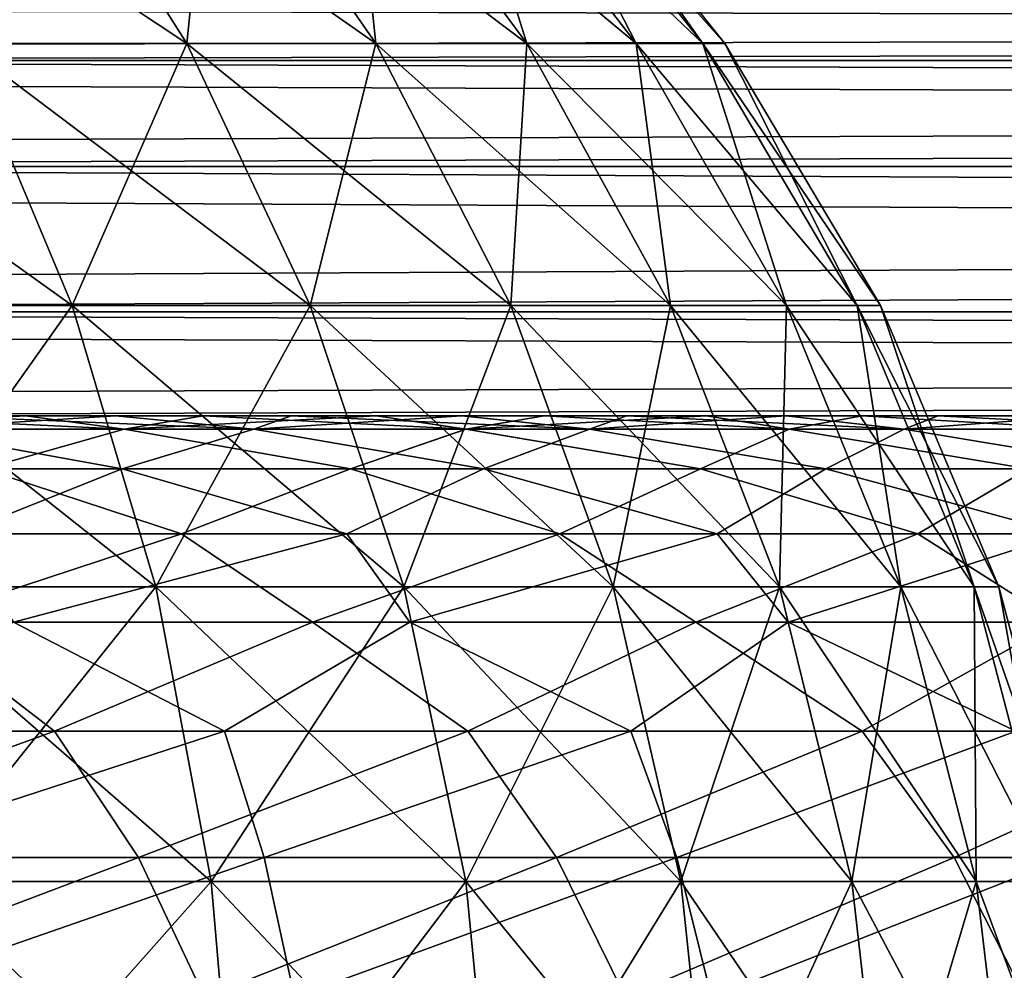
# Model space of a CAD drawing. Header units: millimetres. Extents: x -30 to 30, y -182 to 40.
# Tile 121 of 196: x -11.85 to -10.74, y 36.87 to 37.95. Entities that reach past the tile are written whole.
import ezdxf

# ---------------------------------------------------------------- set-up
doc = ezdxf.new("R2010")
doc.units = ezdxf.units.MM
doc.header["$LTSCALE"] = 65.185185
for name, color, linetype in [('154', 7, 'CONTINUOUS'), ('155', 7, 'CONTINUOUS'), ('175', 7, 'CONTINUOUS'), ('176', 7, 'CONTINUOUS'), ('86', 7, 'CONTINUOUS'), ('93', 7, 'CONTINUOUS'), ('95', 7, 'CONTINUOUS')]:
    doc.layers.add(name, color=color, linetype=linetype)

msp = doc.modelspace()

# ---------------------------------------------------------------- linework, layer by layer
at = {"layer": '154', "linetype": 'Continuous'}
for points in [[(-19.9043, 37.9755, 12.8332), (13.0751, 37.9026, -20.1462), (-20.1462, 37.9026, 13.0751), (-19.9043, 37.9755, 12.8332)], [(12.8332, 37.9755, -19.9043), (13.0751, 37.9026, -20.1462), (-19.9043, 37.9755, 12.8332), (12.8332, 37.9755, -19.9043)], [(-20.1462, 37.9026, 13.0751), (13.3074, 37.7826, -20.3785), (-20.3785, 37.7826, 13.3074), (-20.1462, 37.9026, 13.0751)], [(13.0751, 37.9026, -20.1462), (13.3074, 37.7826, -20.3785), (-20.1462, 37.9026, 13.0751), (13.0751, 37.9026, -20.1462)], [(-20.3785, 37.7826, 13.3074), (13.5257, 37.618, -20.5967), (-20.5967, 37.618, 13.5257), (-20.3785, 37.7826, 13.3074)], [(13.3074, 37.7826, -20.3785), (13.5257, 37.618, -20.5967), (-20.3785, 37.7826, 13.3074), (13.3074, 37.7826, -20.3785)], [(-20.5967, 37.618, 13.5257), (13.5257, 37.618, -20.5967), (12.5865, 37.5, -19.6576), (-20.5967, 37.618, 13.5257)], [(-19.6576, 37.5, 12.5865), (-20.5967, 37.618, 13.5257), (12.5865, 37.5, -19.6576), (-19.6576, 37.5, 12.5865)]]:
    msp.add_3dface(points, dxfattribs=at)
at = {"layer": '155', "linetype": 'Continuous'}
for points in [[(19.9043, 37.9755, -12.8332), (-13.0751, 37.9026, 20.1462), (20.1462, 37.9026, -13.0751), (19.9043, 37.9755, -12.8332)], [(-12.8332, 37.9755, 19.9043), (-13.0751, 37.9026, 20.1462), (19.9043, 37.9755, -12.8332), (-12.8332, 37.9755, 19.9043)], [(20.1462, 37.9026, -13.0751), (-13.3074, 37.7826, 20.3785), (20.3785, 37.7826, -13.3074), (20.1462, 37.9026, -13.0751)], [(-13.0751, 37.9026, 20.1462), (-13.3074, 37.7826, 20.3785), (20.1462, 37.9026, -13.0751), (-13.0751, 37.9026, 20.1462)], [(20.3785, 37.7826, -13.3074), (-13.5257, 37.618, 20.5967), (20.5967, 37.618, -13.5257), (20.3785, 37.7826, -13.3074)], [(-13.3074, 37.7826, 20.3785), (-13.5257, 37.618, 20.5967), (20.3785, 37.7826, -13.3074), (-13.3074, 37.7826, 20.3785)], [(-13.5257, 37.618, 20.5967), (-12.5865, 37.5, 19.6576), (20.5967, 37.618, -13.5257), (-13.5257, 37.618, 20.5967)], [(-12.5865, 37.5, 19.6576), (19.6576, 37.5, -12.5865), (20.5967, 37.618, -13.5257), (-12.5865, 37.5, 19.6576)]]:
    msp.add_3dface(points, dxfattribs=at)
at = {"layer": '175', "linetype": 'Continuous'}
for points in [[(-12.8332, 37.9755, -19.9043), (20.1462, 37.9026, 13.0751), (-13.0751, 37.9026, -20.1462), (-12.8332, 37.9755, -19.9043)], [(19.9043, 37.9755, 12.8332), (20.1462, 37.9026, 13.0751), (-12.8332, 37.9755, -19.9043), (19.9043, 37.9755, 12.8332)], [(-13.0751, 37.9026, -20.1462), (20.3785, 37.7826, 13.3074), (-13.3074, 37.7826, -20.3785), (-13.0751, 37.9026, -20.1462)], [(20.1462, 37.9026, 13.0751), (20.3785, 37.7826, 13.3074), (-13.0751, 37.9026, -20.1462), (20.1462, 37.9026, 13.0751)], [(-13.3074, 37.7826, -20.3785), (20.5967, 37.618, 13.5257), (-13.5257, 37.618, -20.5967), (-13.3074, 37.7826, -20.3785)], [(20.3785, 37.7826, 13.3074), (20.5967, 37.618, 13.5257), (-13.3074, 37.7826, -20.3785), (20.3785, 37.7826, 13.3074)], [(-12.5865, 37.5, -19.6576), (-13.5257, 37.618, -20.5967), (19.6576, 37.5, 12.5865), (-12.5865, 37.5, -19.6576)], [(-13.5257, 37.618, -20.5967), (20.5967, 37.618, 13.5257), (19.6576, 37.5, 12.5865), (-13.5257, 37.618, -20.5967)]]:
    msp.add_3dface(points, dxfattribs=at)
at = {"layer": '176', "linetype": 'Continuous'}
for points in [[(12.8332, 37.9755, 19.9043), (-20.1462, 37.9026, -13.0751), (13.0751, 37.9026, 20.1462), (12.8332, 37.9755, 19.9043)], [(-19.9043, 37.9755, -12.8332), (-20.1462, 37.9026, -13.0751), (12.8332, 37.9755, 19.9043), (-19.9043, 37.9755, -12.8332)], [(-20.1462, 37.9026, -13.0751), (-20.3785, 37.7826, -13.3074), (13.0751, 37.9026, 20.1462), (-20.1462, 37.9026, -13.0751)], [(13.0751, 37.9026, 20.1462), (-20.3785, 37.7826, -13.3074), (13.3074, 37.7826, 20.3785), (13.0751, 37.9026, 20.1462)], [(-20.3785, 37.7826, -13.3074), (-20.5967, 37.618, -13.5257), (13.3074, 37.7826, 20.3785), (-20.3785, 37.7826, -13.3074)], [(13.3074, 37.7826, 20.3785), (-20.5967, 37.618, -13.5257), (13.5257, 37.618, 20.5967), (13.3074, 37.7826, 20.3785)], [(-20.5967, 37.618, -13.5257), (-19.6576, 37.5, -12.5865), (13.5257, 37.618, 20.5967), (-20.5967, 37.618, -13.5257)], [(-19.6576, 37.5, -12.5865), (12.5865, 37.5, 19.6576), (13.5257, 37.618, 20.5967), (-19.6576, 37.5, -12.5865)]]:
    msp.add_3dface(points, dxfattribs=at)
at = {"layer": '86', "linetype": 'Continuous'}
for points in [[(-12.0677, 38.1915, -1.9323), (-11.832, 38.1915, -1.6635), (-11.9154, 37.9218, -2.0846), (-12.0677, 38.1915, -1.9323)], [(-11.6611, 37.9218, 1.7947), (-12.0677, 38.1915, 1.9323), (-11.9154, 37.9218, 2.0846), (-11.6611, 37.9218, 1.7947)], [(-11.832, 38.1915, 1.6635), (-12.0677, 38.1915, 1.9323), (-11.6611, 37.9218, 1.7947), (-11.832, 38.1915, 1.6635)], [(-11.9154, 37.9218, -2.0846), (-11.832, 38.1915, -1.6635), (-11.6611, 37.9218, -1.7947), (-11.9154, 37.9218, -2.0846)], [(-11.832, 38.1915, -1.6635), (-11.6334, 38.1915, -1.3663), (-11.6611, 37.9218, -1.7947), (-11.832, 38.1915, -1.6635)], [(-11.4469, 37.9218, 1.4741), (-11.832, 38.1915, 1.6635), (-11.6611, 37.9218, 1.7947), (-11.4469, 37.9218, 1.4741)], [(-11.6334, 38.1915, 1.3663), (-11.832, 38.1915, 1.6635), (-11.4469, 37.9218, 1.4741), (-11.6334, 38.1915, 1.3663)], [(-11.6611, 37.9218, -1.7947), (-11.6334, 38.1915, -1.3663), (-11.4469, 37.9218, -1.4741), (-11.6611, 37.9218, -1.7947)], [(-11.6334, 38.1915, -1.3663), (-11.4753, 38.1915, -1.0457), (-11.4469, 37.9218, -1.4741), (-11.6334, 38.1915, -1.3663)], [(-11.4753, 38.1915, 1.0457), (-11.6334, 38.1915, 1.3663), (-11.2763, 37.9218, 1.1282), (-11.4753, 38.1915, 1.0457)], [(-11.2763, 37.9218, 1.1282), (-11.6334, 38.1915, 1.3663), (-11.4469, 37.9218, 1.4741), (-11.2763, 37.9218, 1.1282)], [(-11.3604, 38.1915, 0.7073), (-11.4753, 38.1915, 1.0457), (-11.1523, 37.9218, 0.763), (-11.3604, 38.1915, 0.7073)], [(-11.4469, 37.9218, -1.4741), (-11.4753, 38.1915, -1.0457), (-11.2763, 37.9218, -1.1282), (-11.4469, 37.9218, -1.4741)], [(-11.4753, 38.1915, -1.0457), (-11.3604, 38.1915, -0.7073), (-11.2763, 37.9218, -1.1282), (-11.4753, 38.1915, -1.0457)], [(-11.1523, 37.9218, 0.763), (-11.4753, 38.1915, 1.0457), (-11.2763, 37.9218, 1.1282), (-11.1523, 37.9218, 0.763)], [(-11.0771, 37.9218, 0.3848), (-11.3604, 38.1915, 0.7073), (-11.1523, 37.9218, 0.763), (-11.0771, 37.9218, 0.3848)], [(-11.2907, 38.1915, 0.3567), (-11.3604, 38.1915, 0.7073), (-11.0771, 37.9218, 0.3848), (-11.2907, 38.1915, 0.3567)], [(-11.2763, 37.9218, -1.1282), (-11.3604, 38.1915, -0.7073), (-11.1523, 37.9218, -0.763), (-11.2763, 37.9218, -1.1282)], [(-11.3604, 38.1915, -0.7073), (-11.2907, 38.1915, -0.3567), (-11.1523, 37.9218, -0.763), (-11.3604, 38.1915, -0.7073)], [(-11.0519, 37.9218), (-11.2907, 38.1915, 0.3567), (-11.0771, 37.9218, 0.3848), (-11.0519, 37.9218)], [(-11.2673, 38.1915), (-11.2907, 38.1915, 0.3567), (-11.0519, 37.9218), (-11.2673, 38.1915)], [(-11.1523, 37.9218, -0.763), (-11.2907, 38.1915, -0.3567), (-11.0771, 37.9218, -0.3848), (-11.1523, 37.9218, -0.763)], [(-11.2907, 38.1915, -0.3567), (-11.2673, 38.1915), (-11.0771, 37.9218, -0.3848), (-11.2907, 38.1915, -0.3567)], [(-11.0771, 37.9218, -0.3848), (-11.2673, 38.1915), (-11.0519, 37.9218), (-11.0771, 37.9218, -0.3848)], [(-11.7908, 37.625, 2.2092), (-12.2053, 37.9218, 2.3389), (-12.098, 37.625, 2.4787), (-11.7908, 37.625, 2.2092)], [(-11.9154, 37.9218, 2.0846), (-12.2053, 37.9218, 2.3389), (-11.7908, 37.625, 2.2092), (-11.9154, 37.9218, 2.0846)], [(-12.098, 37.625, -2.4787), (-11.9154, 37.9218, -2.0846), (-11.7908, 37.625, -2.2092), (-12.098, 37.625, -2.4787)], [(-11.5213, 37.625, 1.902), (-11.9154, 37.9218, 2.0846), (-11.7908, 37.625, 2.2092), (-11.5213, 37.625, 1.902)], [(-11.9154, 37.9218, -2.0846), (-11.6611, 37.9218, -1.7947), (-11.7908, 37.625, -2.2092), (-11.9154, 37.9218, -2.0846)], [(-11.6611, 37.9218, 1.7947), (-11.9154, 37.9218, 2.0846), (-11.5213, 37.625, 1.902), (-11.6611, 37.9218, 1.7947)], [(-11.7908, 37.625, -2.2092), (-11.6611, 37.9218, -1.7947), (-11.5213, 37.625, -1.902), (-11.7908, 37.625, -2.2092)], [(-11.6611, 37.9218, -1.7947), (-11.4469, 37.9218, -1.4741), (-11.5213, 37.625, -1.902), (-11.6611, 37.9218, -1.7947)], [(-11.2942, 37.625, 1.5622), (-11.6611, 37.9218, 1.7947), (-11.5213, 37.625, 1.902), (-11.2942, 37.625, 1.5622)], [(-11.4469, 37.9218, 1.4741), (-11.6611, 37.9218, 1.7947), (-11.2942, 37.625, 1.5622), (-11.4469, 37.9218, 1.4741)], [(-11.5213, 37.625, -1.902), (-11.4469, 37.9218, -1.4741), (-11.2942, 37.625, -1.5622), (-11.5213, 37.625, -1.902)], [(-11.4469, 37.9218, -1.4741), (-11.2763, 37.9218, -1.1282), (-11.2942, 37.625, -1.5622), (-11.4469, 37.9218, -1.4741)], [(-11.1135, 37.625, 1.1956), (-11.4469, 37.9218, 1.4741), (-11.2942, 37.625, 1.5622), (-11.1135, 37.625, 1.1956)], [(-11.2763, 37.9218, 1.1282), (-11.4469, 37.9218, 1.4741), (-11.1135, 37.625, 1.1956), (-11.2763, 37.9218, 1.1282)], [(-11.2942, 37.625, -1.5622), (-11.2763, 37.9218, -1.1282), (-11.1135, 37.625, -1.1956), (-11.2942, 37.625, -1.5622)], [(-11.2763, 37.9218, -1.1282), (-11.1523, 37.9218, -0.763), (-11.1135, 37.625, -1.1956), (-11.2763, 37.9218, -1.1282)], [(-10.9821, 37.625, 0.8086), (-11.2763, 37.9218, 1.1282), (-11.1135, 37.625, 1.1956), (-10.9821, 37.625, 0.8086)], [(-11.1523, 37.9218, 0.763), (-11.2763, 37.9218, 1.1282), (-10.9821, 37.625, 0.8086), (-11.1523, 37.9218, 0.763)], [(-11.1135, 37.625, -1.1956), (-11.1523, 37.9218, -0.763), (-10.9821, 37.625, -0.8086), (-11.1135, 37.625, -1.1956)], [(-11.1523, 37.9218, -0.763), (-11.0771, 37.9218, -0.3848), (-10.9821, 37.625, -0.8086), (-11.1523, 37.9218, -0.763)], [(-10.9024, 37.625, 0.4078), (-11.1523, 37.9218, 0.763), (-10.9821, 37.625, 0.8086), (-10.9024, 37.625, 0.4078)], [(-11.0771, 37.9218, 0.3848), (-11.1523, 37.9218, 0.763), (-10.9024, 37.625, 0.4078), (-11.0771, 37.9218, 0.3848)], [(-11.0771, 37.9218, -0.3848), (-11.0519, 37.9218), (-10.9024, 37.625, -0.4078), (-11.0771, 37.9218, -0.3848)], [(-10.9821, 37.625, -0.8086), (-11.0771, 37.9218, -0.3848), (-10.9024, 37.625, -0.4078), (-10.9821, 37.625, -0.8086)], [(-10.8757, 37.625), (-11.0771, 37.9218, 0.3848), (-10.9024, 37.625, 0.4078), (-10.8757, 37.625)], [(-11.0519, 37.9218), (-11.0771, 37.9218, 0.3848), (-10.8757, 37.625), (-11.0519, 37.9218)], [(-10.9024, 37.625, -0.4078), (-11.0519, 37.9218), (-10.8757, 37.625), (-10.9024, 37.625, -0.4078)], [(-11.6962, 37.3067, 2.3038), (-12.098, 37.625, 2.4787), (-12.0166, 37.3067, 2.5848), (-11.6962, 37.3067, 2.3038)], [(-11.7908, 37.625, 2.2092), (-12.098, 37.625, 2.4787), (-11.6962, 37.3067, 2.3038), (-11.7908, 37.625, 2.2092)], [(-12.098, 37.625, -2.4787), (-11.7908, 37.625, -2.2092), (-12.0166, 37.3067, -2.5848), (-12.098, 37.625, -2.4787)], [(-12.0166, 37.3067, -2.5848), (-11.7908, 37.625, -2.2092), (-11.6962, 37.3067, -2.3038), (-12.0166, 37.3067, -2.5848)], [(-11.4152, 37.3067, 1.9834), (-11.7908, 37.625, 2.2092), (-11.6962, 37.3067, 2.3038), (-11.4152, 37.3067, 1.9834)], [(-11.5213, 37.625, 1.902), (-11.7908, 37.625, 2.2092), (-11.4152, 37.3067, 1.9834), (-11.5213, 37.625, 1.902)], [(-11.7908, 37.625, -2.2092), (-11.5213, 37.625, -1.902), (-11.6962, 37.3067, -2.3038), (-11.7908, 37.625, -2.2092)], [(-11.6962, 37.3067, -2.3038), (-11.5213, 37.625, -1.902), (-11.4152, 37.3067, -1.9834), (-11.6962, 37.3067, -2.3038)], [(-11.1785, 37.3067, 1.629), (-11.5213, 37.625, 1.902), (-11.4152, 37.3067, 1.9834), (-11.1785, 37.3067, 1.629)], [(-11.2942, 37.625, 1.5622), (-11.5213, 37.625, 1.902), (-11.1785, 37.3067, 1.629), (-11.2942, 37.625, 1.5622)], [(-11.5213, 37.625, -1.902), (-11.2942, 37.625, -1.5622), (-11.4152, 37.3067, -1.9834), (-11.5213, 37.625, -1.902)], [(-11.4152, 37.3067, -1.9834), (-11.2942, 37.625, -1.5622), (-11.1785, 37.3067, -1.629), (-11.4152, 37.3067, -1.9834)], [(-11.2942, 37.625, -1.5622), (-11.1135, 37.625, -1.1956), (-11.1785, 37.3067, -1.629), (-11.2942, 37.625, -1.5622)], [(-10.99, 37.3067, 1.2468), (-11.2942, 37.625, 1.5622), (-11.1785, 37.3067, 1.629), (-10.99, 37.3067, 1.2468)], [(-11.1135, 37.625, 1.1956), (-11.2942, 37.625, 1.5622), (-10.99, 37.3067, 1.2468), (-11.1135, 37.625, 1.1956)], [(-11.1785, 37.3067, -1.629), (-11.1135, 37.625, -1.1956), (-10.99, 37.3067, -1.2468), (-11.1785, 37.3067, -1.629)], [(-10.9821, 37.625, 0.8086), (-11.1135, 37.625, 1.1956), (-10.853, 37.3067, 0.8432), (-10.9821, 37.625, 0.8086)], [(-11.1135, 37.625, -1.1956), (-10.9821, 37.625, -0.8086), (-10.99, 37.3067, -1.2468), (-11.1135, 37.625, -1.1956)], [(-10.853, 37.3067, 0.8432), (-11.1135, 37.625, 1.1956), (-10.99, 37.3067, 1.2468), (-10.853, 37.3067, 0.8432)], [(-10.99, 37.3067, -1.2468), (-10.9821, 37.625, -0.8086), (-10.853, 37.3067, -0.8432), (-10.99, 37.3067, -1.2468)], [(-10.9024, 37.625, 0.4078), (-10.9821, 37.625, 0.8086), (-10.7699, 37.3067, 0.4253), (-10.9024, 37.625, 0.4078)], [(-10.9821, 37.625, -0.8086), (-10.9024, 37.625, -0.4078), (-10.853, 37.3067, -0.8432), (-10.9821, 37.625, -0.8086)], [(-10.7699, 37.3067, 0.4253), (-10.9821, 37.625, 0.8086), (-10.853, 37.3067, 0.8432), (-10.7699, 37.3067, 0.4253)], [(-10.742, 37.3067), (-10.9024, 37.625, 0.4078), (-10.7699, 37.3067, 0.4253), (-10.742, 37.3067)], [(-10.8757, 37.625), (-10.9024, 37.625, 0.4078), (-10.742, 37.3067), (-10.8757, 37.625)], [(-10.853, 37.3067, -0.8432), (-10.9024, 37.625, -0.4078), (-10.7699, 37.3067, -0.4253), (-10.853, 37.3067, -0.8432)], [(-10.9024, 37.625, -0.4078), (-10.8757, 37.625), (-10.7699, 37.3067, -0.4253), (-10.9024, 37.625, -0.4078)], [(-10.7699, 37.3067, -0.4253), (-10.8757, 37.625), (-10.742, 37.3067), (-10.7699, 37.3067, -0.4253)], [(-11.6336, 36.9731, 2.3664), (-12.0166, 37.3067, 2.5848), (-11.9627, 36.9731, 2.655), (-11.6336, 36.9731, 2.3664)], [(-11.6962, 37.3067, 2.3038), (-12.0166, 37.3067, 2.5848), (-11.6336, 36.9731, 2.3664), (-11.6962, 37.3067, 2.3038)], [(-12.0166, 37.3067, -2.5848), (-11.6962, 37.3067, -2.3038), (-11.9627, 36.9731, -2.655), (-12.0166, 37.3067, -2.5848)], [(-11.9627, 36.9731, -2.655), (-11.6962, 37.3067, -2.3038), (-11.6336, 36.9731, -2.3664), (-11.9627, 36.9731, -2.655)], [(-11.4152, 37.3067, 1.9834), (-11.6962, 37.3067, 2.3038), (-11.345, 36.9731, 2.0373), (-11.4152, 37.3067, 1.9834)], [(-11.345, 36.9731, 2.0373), (-11.6962, 37.3067, 2.3038), (-11.6336, 36.9731, 2.3664), (-11.345, 36.9731, 2.0373)], [(-11.6962, 37.3067, -2.3038), (-11.4152, 37.3067, -1.9834), (-11.6336, 36.9731, -2.3664), (-11.6962, 37.3067, -2.3038)], [(-11.6336, 36.9731, -2.3664), (-11.4152, 37.3067, -1.9834), (-11.345, 36.9731, -2.0373), (-11.6336, 36.9731, -2.3664)], [(-11.1785, 37.3067, 1.629), (-11.4152, 37.3067, 1.9834), (-11.1018, 36.9731, 1.6733), (-11.1785, 37.3067, 1.629)], [(-11.1018, 36.9731, 1.6733), (-11.4152, 37.3067, 1.9834), (-11.345, 36.9731, 2.0373), (-11.1018, 36.9731, 1.6733)], [(-11.4152, 37.3067, -1.9834), (-11.1785, 37.3067, -1.629), (-11.345, 36.9731, -2.0373), (-11.4152, 37.3067, -1.9834)], [(-11.345, 36.9731, -2.0373), (-11.1785, 37.3067, -1.629), (-11.1018, 36.9731, -1.6733), (-11.345, 36.9731, -2.0373)], [(-10.9082, 36.9731, 1.2807), (-11.1785, 37.3067, 1.629), (-11.1018, 36.9731, 1.6733), (-10.9082, 36.9731, 1.2807)], [(-10.99, 37.3067, 1.2468), (-11.1785, 37.3067, 1.629), (-10.9082, 36.9731, 1.2807), (-10.99, 37.3067, 1.2468)], [(-11.1785, 37.3067, -1.629), (-10.99, 37.3067, -1.2468), (-11.1018, 36.9731, -1.6733), (-11.1785, 37.3067, -1.629)], [(-11.1018, 36.9731, -1.6733), (-10.99, 37.3067, -1.2468), (-10.9082, 36.9731, -1.2807), (-11.1018, 36.9731, -1.6733)], [(-10.7675, 36.9731, 0.8662), (-10.99, 37.3067, 1.2468), (-10.9082, 36.9731, 1.2807), (-10.7675, 36.9731, 0.8662)], [(-10.853, 37.3067, 0.8432), (-10.99, 37.3067, 1.2468), (-10.7675, 36.9731, 0.8662), (-10.853, 37.3067, 0.8432)], [(-10.99, 37.3067, -1.2468), (-10.853, 37.3067, -0.8432), (-10.9082, 36.9731, -1.2807), (-10.99, 37.3067, -1.2468)], [(-10.9082, 36.9731, -1.2807), (-10.853, 37.3067, -0.8432), (-10.7675, 36.9731, -0.8662), (-10.9082, 36.9731, -1.2807)], [(-10.6821, 36.9731, 0.4368), (-10.853, 37.3067, 0.8432), (-10.7675, 36.9731, 0.8662), (-10.6821, 36.9731, 0.4368)], [(-10.7699, 37.3067, 0.4253), (-10.853, 37.3067, 0.8432), (-10.6821, 36.9731, 0.4368), (-10.7699, 37.3067, 0.4253)], [(-10.853, 37.3067, -0.8432), (-10.7699, 37.3067, -0.4253), (-10.7675, 36.9731, -0.8662), (-10.853, 37.3067, -0.8432)], [(-10.6534, 36.9731), (-10.7699, 37.3067, 0.4253), (-10.6821, 36.9731, 0.4368), (-10.6534, 36.9731)], [(-10.742, 37.3067), (-10.7699, 37.3067, 0.4253), (-10.6534, 36.9731), (-10.742, 37.3067)], [(-10.7675, 36.9731, -0.8662), (-10.7699, 37.3067, -0.4253), (-10.6821, 36.9731, -0.4368), (-10.7675, 36.9731, -0.8662)], [(-10.7699, 37.3067, -0.4253), (-10.742, 37.3067), (-10.6821, 36.9731, -0.4368), (-10.7699, 37.3067, -0.4253)], [(-10.6821, 36.9731, -0.4368), (-10.742, 37.3067), (-10.6534, 36.9731), (-10.6821, 36.9731, -0.4368)], [(-11.9373, 36.6308, -2.6881), (-11.9627, 36.9731, -2.655), (-11.6336, 36.9731, -2.3664), (-11.9373, 36.6308, -2.6881)], [(-11.6041, 36.6308, 2.3959), (-11.6336, 36.9731, 2.3664), (-11.9627, 36.9731, 2.655), (-11.6041, 36.6308, 2.3959)], [(-11.9373, 36.6308, 2.6881), (-11.6041, 36.6308, 2.3959), (-11.9627, 36.9731, 2.655), (-11.9373, 36.6308, 2.6881)], [(-11.6041, 36.6308, -2.3959), (-11.9373, 36.6308, -2.6881), (-11.6336, 36.9731, -2.3664), (-11.6041, 36.6308, -2.3959)], [(-11.6041, 36.6308, -2.3959), (-11.6336, 36.9731, -2.3664), (-11.345, 36.9731, -2.0373), (-11.6041, 36.6308, -2.3959)], [(-11.3119, 36.6308, 2.0627), (-11.345, 36.9731, 2.0373), (-11.6336, 36.9731, 2.3664), (-11.3119, 36.6308, 2.0627)], [(-11.6041, 36.6308, 2.3959), (-11.3119, 36.6308, 2.0627), (-11.6336, 36.9731, 2.3664), (-11.6041, 36.6308, 2.3959)], [(-11.3119, 36.6308, -2.0627), (-11.6041, 36.6308, -2.3959), (-11.345, 36.9731, -2.0373), (-11.3119, 36.6308, -2.0627)], [(-11.3119, 36.6308, -2.0627), (-11.345, 36.9731, -2.0373), (-11.1018, 36.9731, -1.6733), (-11.3119, 36.6308, -2.0627)], [(-11.3119, 36.6308, 2.0627), (-11.0656, 36.6308, 1.6942), (-11.345, 36.9731, 2.0373), (-11.3119, 36.6308, 2.0627)], [(-11.0656, 36.6308, 1.6942), (-11.1018, 36.9731, 1.6733), (-11.345, 36.9731, 2.0373), (-11.0656, 36.6308, 1.6942)], [(-11.0656, 36.6308, -1.6942), (-11.3119, 36.6308, -2.0627), (-11.1018, 36.9731, -1.6733), (-11.0656, 36.6308, -1.6942)], [(-11.0656, 36.6308, -1.6942), (-11.1018, 36.9731, -1.6733), (-10.9082, 36.9731, -1.2807), (-11.0656, 36.6308, -1.6942)], [(-11.0656, 36.6308, 1.6942), (-10.8696, 36.6308, 1.2967), (-11.1018, 36.9731, 1.6733), (-11.0656, 36.6308, 1.6942)], [(-10.8696, 36.6308, 1.2967), (-10.9082, 36.9731, 1.2807), (-11.1018, 36.9731, 1.6733), (-10.8696, 36.6308, 1.2967)], [(-10.8696, 36.6308, -1.2967), (-11.0656, 36.6308, -1.6942), (-10.9082, 36.9731, -1.2807), (-10.8696, 36.6308, -1.2967)], [(-10.8696, 36.6308, 1.2967), (-10.7271, 36.6308, 0.877), (-10.9082, 36.9731, 1.2807), (-10.8696, 36.6308, 1.2967)], [(-10.7271, 36.6308, 0.877), (-10.7675, 36.9731, 0.8662), (-10.9082, 36.9731, 1.2807), (-10.7271, 36.6308, 0.877)], [(-10.8696, 36.6308, -1.2967), (-10.9082, 36.9731, -1.2807), (-10.7675, 36.9731, -0.8662), (-10.8696, 36.6308, -1.2967)], [(-10.7271, 36.6308, -0.877), (-10.8696, 36.6308, -1.2967), (-10.7675, 36.9731, -0.8662), (-10.7271, 36.6308, -0.877)], [(-10.7271, 36.6308, 0.877), (-10.6407, 36.6308, 0.4423), (-10.7675, 36.9731, 0.8662), (-10.7271, 36.6308, 0.877)], [(-10.6407, 36.6308, 0.4423), (-10.6821, 36.9731, 0.4368), (-10.7675, 36.9731, 0.8662), (-10.6407, 36.6308, 0.4423)], [(-10.7271, 36.6308, -0.877), (-10.7675, 36.9731, -0.8662), (-10.6821, 36.9731, -0.4368), (-10.7271, 36.6308, -0.877)]]:
    msp.add_3dface(points, dxfattribs=at)
at = {"layer": '93', "linetype": 'Continuous'}
for points in [[(-12.1345, 37.485, 16.0082), (-11.732, 37.485, 15.9092), (-12.048, 37.5, 15.8148), (-12.1345, 37.485, 16.0082)], [(-12.048, 37.5, 15.8148), (-11.732, 37.485, 15.9092), (-11.8433, 37.5, 15.7625), (-12.048, 37.5, 15.8148)], [(-11.585, 37.485, 9.5965), (-11.9824, 37.485, 9.4788), (-11.7414, 37.5, 9.7249), (-11.585, 37.485, 9.5965)], [(-11.7414, 37.5, 9.7249), (-11.9824, 37.485, 9.4788), (-11.9442, 37.5, 9.6657), (-11.7414, 37.5, 9.7249)], [(-11.8433, 37.5, 15.7625), (-11.732, 37.485, 15.9092), (-11.6425, 37.5, 15.6966), (-11.8433, 37.5, 15.7625)], [(-11.5429, 37.5, 9.7975), (-11.585, 37.485, 9.5965), (-11.7414, 37.5, 9.7249), (-11.5429, 37.5, 9.7975)], [(-11.732, 37.485, 15.9092), (-11.3449, 37.485, 15.761), (-11.6425, 37.5, 15.6966), (-11.732, 37.485, 15.9092)], [(-11.6425, 37.5, 15.6966), (-11.3449, 37.485, 15.761), (-11.4466, 37.5, 15.6175), (-11.6425, 37.5, 15.6966)], [(-11.3498, 37.5, 9.8833), (-11.585, 37.485, 9.5965), (-11.5429, 37.5, 9.7975), (-11.3498, 37.5, 9.8833)], [(-11.2053, 37.485, 9.7625), (-11.585, 37.485, 9.5965), (-11.3498, 37.5, 9.8833), (-11.2053, 37.485, 9.7625)], [(-11.4466, 37.5, 15.6175), (-11.3449, 37.485, 15.761), (-11.2564, 37.5, 15.5254), (-11.4466, 37.5, 15.6175)], [(-11.1629, 37.5, 9.9817), (-11.2053, 37.485, 9.7625), (-11.3498, 37.5, 9.8833), (-11.1629, 37.5, 9.9817)], [(-11.3449, 37.485, 15.761), (-10.9793, 37.485, 15.566), (-11.2564, 37.5, 15.5254), (-11.3449, 37.485, 15.761)], [(-11.2564, 37.5, 15.5254), (-10.9793, 37.485, 15.566), (-11.0728, 37.5, 15.4209), (-11.2564, 37.5, 15.5254)], [(-10.849, 37.485, 9.9744), (-11.2053, 37.485, 9.7625), (-10.9829, 37.5, 10.0924), (-10.849, 37.485, 9.9744)], [(-10.9829, 37.5, 10.0924), (-11.2053, 37.485, 9.7625), (-11.1629, 37.5, 9.9817), (-10.9829, 37.5, 10.0924)], [(-11.0728, 37.5, 15.4209), (-10.9793, 37.485, 15.566), (-10.8966, 37.5, 15.3043), (-11.0728, 37.5, 15.4209)], [(-10.8107, 37.5, 10.2148), (-10.849, 37.485, 9.9744), (-10.9829, 37.5, 10.0924), (-10.8107, 37.5, 10.2148)], [(-10.9793, 37.485, 15.566), (-10.6406, 37.485, 15.327), (-10.8966, 37.5, 15.3043), (-10.9793, 37.485, 15.566)], [(-10.8966, 37.5, 15.3043), (-10.6406, 37.485, 15.327), (-10.7286, 37.5, 15.1762), (-10.8966, 37.5, 15.3043)], [(-10.5219, 37.485, 10.2288), (-10.849, 37.485, 9.9744), (-10.6471, 37.5, 10.3485), (-10.5219, 37.485, 10.2288)], [(-10.6471, 37.5, 10.3485), (-10.849, 37.485, 9.9744), (-10.8107, 37.5, 10.2148), (-10.6471, 37.5, 10.3485)], [(-11.734, 37.44, 9.3698), (-12.1583, 37.44, 9.2725), (-11.9824, 37.485, 9.4788), (-11.734, 37.44, 9.3698)], [(-12.1345, 37.485, 16.0082), (-11.8911, 37.44, 16.1286), (-11.732, 37.485, 15.9092), (-12.1345, 37.485, 16.0082)], [(-11.585, 37.485, 9.5965), (-11.734, 37.44, 9.3698), (-11.9824, 37.485, 9.4788), (-11.585, 37.485, 9.5965)], [(-11.8911, 37.44, 16.1286), (-11.4756, 37.44, 15.9985), (-11.732, 37.485, 15.9092), (-11.8911, 37.44, 16.1286)], [(-11.325, 37.44, 9.5191), (-11.734, 37.44, 9.3698), (-11.585, 37.485, 9.5965), (-11.325, 37.44, 9.5191)], [(-11.732, 37.485, 15.9092), (-11.4756, 37.44, 15.9985), (-11.3449, 37.485, 15.761), (-11.732, 37.485, 15.9092)], [(-11.2053, 37.485, 9.7625), (-11.325, 37.44, 9.5191), (-11.585, 37.485, 9.5965), (-11.2053, 37.485, 9.7625)], [(-11.4756, 37.44, 15.9985), (-11.0794, 37.44, 15.8178), (-11.3449, 37.485, 15.761), (-11.4756, 37.44, 15.9985)], [(-11.3449, 37.485, 15.761), (-11.0794, 37.44, 15.8178), (-10.9793, 37.485, 15.566), (-11.3449, 37.485, 15.761)], [(-10.9376, 37.44, 9.718), (-11.325, 37.44, 9.5191), (-11.2053, 37.485, 9.7625), (-10.9376, 37.44, 9.718)], [(-10.849, 37.485, 9.9744), (-10.9376, 37.44, 9.718), (-11.2053, 37.485, 9.7625), (-10.849, 37.485, 9.9744)], [(-11.0794, 37.44, 15.8178), (-10.7088, 37.44, 15.5893), (-10.9793, 37.485, 15.566), (-11.0794, 37.44, 15.8178)], [(-10.9793, 37.485, 15.566), (-10.7088, 37.44, 15.5893), (-10.6406, 37.485, 15.327), (-10.9793, 37.485, 15.566)], [(-10.578, 37.44, 9.9634), (-10.9376, 37.44, 9.718), (-10.849, 37.485, 9.9744), (-10.578, 37.44, 9.9634)], [(-10.5219, 37.485, 10.2288), (-10.578, 37.44, 9.9634), (-10.849, 37.485, 9.9744), (-10.5219, 37.485, 10.2288)], [(-12.1583, 37.44, 9.2725), (-11.734, 37.44, 9.3698), (-11.9185, 37.3664, 9.1582), (-12.1583, 37.44, 9.2725)], [(-11.6672, 37.3664, 16.2311), (-11.8911, 37.44, 16.1286), (-12.1122, 37.3664, 16.3361), (-11.6672, 37.3664, 16.2311)], [(-11.9185, 37.3664, 9.1582), (-11.734, 37.44, 9.3698), (-11.4798, 37.3664, 9.287), (-11.9185, 37.3664, 9.1582)], [(-11.4756, 37.44, 15.9985), (-11.8911, 37.44, 16.1286), (-11.6672, 37.3664, 16.2311), (-11.4756, 37.44, 15.9985)], [(-11.734, 37.44, 9.3698), (-11.325, 37.44, 9.5191), (-11.4798, 37.3664, 9.287), (-11.734, 37.44, 9.3698)], [(-11.2388, 37.3664, 16.0716), (-11.4756, 37.44, 15.9985), (-11.6672, 37.3664, 16.2311), (-11.2388, 37.3664, 16.0716)], [(-11.4798, 37.3664, 9.287), (-11.325, 37.44, 9.5191), (-11.0606, 37.3664, 9.4694), (-11.4798, 37.3664, 9.287)], [(-11.0794, 37.44, 15.8178), (-11.4756, 37.44, 15.9985), (-11.2388, 37.3664, 16.0716), (-11.0794, 37.44, 15.8178)], [(-11.325, 37.44, 9.5191), (-10.9376, 37.44, 9.718), (-11.0606, 37.3664, 9.4694), (-11.325, 37.44, 9.5191)], [(-10.8336, 37.3664, 15.8599), (-11.0794, 37.44, 15.8178), (-11.2388, 37.3664, 16.0716), (-10.8336, 37.3664, 15.8599)], [(-10.7088, 37.44, 15.5893), (-11.0794, 37.44, 15.8178), (-10.8336, 37.3664, 15.8599), (-10.7088, 37.44, 15.5893)], [(-11.0606, 37.3664, 9.4694), (-10.9376, 37.44, 9.718), (-10.6674, 37.3664, 9.7027), (-11.0606, 37.3664, 9.4694)], [(-10.9376, 37.44, 9.718), (-10.578, 37.44, 9.9634), (-10.6674, 37.3664, 9.7027), (-10.9376, 37.44, 9.718)], [(-10.4579, 37.3664, 15.5993), (-10.7088, 37.44, 15.5893), (-10.8336, 37.3664, 15.8599), (-10.4579, 37.3664, 15.5993)], [(-11.6672, 37.3664, 16.2311), (-12.1122, 37.3664, 16.3361), (-11.9712, 37.2664, 16.4552), (-11.6672, 37.3664, 16.2311)], [(-11.6672, 37.3664, 16.2311), (-11.9712, 37.2664, 16.4552), (-11.5189, 37.2664, 16.3339), (-11.6672, 37.3664, 16.2311)], [(-11.9185, 37.3664, 9.1582), (-11.4798, 37.3664, 9.287), (-11.8571, 37.2664, 9.0257), (-11.9185, 37.3664, 9.1582)], [(-11.4798, 37.3664, 9.287), (-11.4087, 37.2664, 9.1608), (-11.8571, 37.2664, 9.0257), (-11.4798, 37.3664, 9.287)], [(-11.2388, 37.3664, 16.0716), (-11.6672, 37.3664, 16.2311), (-11.5189, 37.2664, 16.3339), (-11.2388, 37.3664, 16.0716)], [(-11.2388, 37.3664, 16.0716), (-11.5189, 37.2664, 16.3339), (-11.085, 37.2664, 16.158), (-11.2388, 37.3664, 16.0716)], [(-11.4798, 37.3664, 9.287), (-11.0606, 37.3664, 9.4694), (-11.4087, 37.2664, 9.1608), (-11.4798, 37.3664, 9.287)], [(-11.0606, 37.3664, 9.4694), (-10.9804, 37.2664, 9.3499), (-11.4087, 37.2664, 9.1608), (-11.0606, 37.3664, 9.4694)], [(-10.8336, 37.3664, 15.8599), (-11.2388, 37.3664, 16.0716), (-11.085, 37.2664, 16.158), (-10.8336, 37.3664, 15.8599)], [(-10.8336, 37.3664, 15.8599), (-11.085, 37.2664, 16.158), (-10.6759, 37.2664, 15.9302), (-10.8336, 37.3664, 15.8599)], [(-11.0606, 37.3664, 9.4694), (-10.6674, 37.3664, 9.7027), (-10.9804, 37.2664, 9.3499), (-11.0606, 37.3664, 9.4694)], [(-10.6674, 37.3664, 9.7027), (-10.5785, 37.2664, 9.5902), (-10.9804, 37.2664, 9.3499), (-10.6674, 37.3664, 9.7027)], [(-10.4579, 37.3664, 15.5993), (-10.8336, 37.3664, 15.8599), (-10.6759, 37.2664, 15.9302), (-10.4579, 37.3664, 15.5993)], [(-12.2929, 37.1431, 16.6305), (-11.8107, 37.1431, 16.546), (-11.9712, 37.2664, 16.4552), (-12.2929, 37.1431, 16.6305)], [(-11.6184, 37.1431, 8.9612), (-12.0956, 37.1431, 8.8524), (-11.8571, 37.2664, 9.0257), (-11.6184, 37.1431, 8.9612)], [(-11.9712, 37.2664, 16.4552), (-11.8107, 37.1431, 16.546), (-11.5189, 37.2664, 16.3339), (-11.9712, 37.2664, 16.4552)], [(-11.4087, 37.2664, 9.1608), (-11.6184, 37.1431, 8.9612), (-11.8571, 37.2664, 9.0257), (-11.4087, 37.2664, 9.1608)], [(-11.8107, 37.1431, 16.546), (-11.3429, 37.1431, 16.4023), (-11.5189, 37.2664, 16.3339), (-11.8107, 37.1431, 16.546)], [(-11.1584, 37.1431, 9.1285), (-11.6184, 37.1431, 8.9612), (-11.4087, 37.2664, 9.1608), (-11.1584, 37.1431, 9.1285)], [(-11.5189, 37.2664, 16.3339), (-11.3429, 37.1431, 16.4023), (-11.085, 37.2664, 16.158), (-11.5189, 37.2664, 16.3339)], [(-10.9804, 37.2664, 9.3499), (-11.1584, 37.1431, 9.1285), (-11.4087, 37.2664, 9.1608), (-10.9804, 37.2664, 9.3499)], [(-11.3429, 37.1431, 16.4023), (-10.8965, 37.1431, 16.2014), (-11.085, 37.2664, 16.158), (-11.3429, 37.1431, 16.4023)], [(-10.7228, 37.1431, 9.3518), (-11.1584, 37.1431, 9.1285), (-10.9804, 37.2664, 9.3499), (-10.7228, 37.1431, 9.3518)], [(-11.085, 37.2664, 16.158), (-10.8965, 37.1431, 16.2014), (-10.6759, 37.2664, 15.9302), (-11.085, 37.2664, 16.158)], [(-10.5785, 37.2664, 9.5902), (-10.7228, 37.1431, 9.3518), (-10.9804, 37.2664, 9.3499), (-10.5785, 37.2664, 9.5902)], [(-10.8965, 37.1431, 16.2014), (-10.4786, 37.1431, 15.9466), (-10.6759, 37.2664, 15.9302), (-10.8965, 37.1431, 16.2014)], [(-12.2929, 37.1431, 16.6305), (-12.204, 37.0002, 16.7205), (-11.8107, 37.1431, 16.546), (-12.2929, 37.1431, 16.6305)], [(-12.204, 37.0002, 16.7205), (-11.7155, 37.0002, 16.6254), (-11.8107, 37.1431, 16.546), (-12.204, 37.0002, 16.7205)], [(-11.6184, 37.1431, 8.9612), (-12.058, 37.0002, 8.7572), (-12.0956, 37.1431, 8.8524), (-11.6184, 37.1431, 8.9612)], [(-11.5734, 37.0002, 8.8701), (-12.058, 37.0002, 8.7572), (-11.6184, 37.1431, 8.9612), (-11.5734, 37.0002, 8.8701)], [(-11.8107, 37.1431, 16.546), (-11.7155, 37.0002, 16.6254), (-11.3429, 37.1431, 16.4023), (-11.8107, 37.1431, 16.546)], [(-11.7155, 37.0002, 16.6254), (-11.2426, 37.0002, 16.4708), (-11.3429, 37.1431, 16.4023), (-11.7155, 37.0002, 16.6254)], [(-11.1584, 37.1431, 9.1285), (-11.5734, 37.0002, 8.8701), (-11.6184, 37.1431, 8.9612), (-11.1584, 37.1431, 9.1285)], [(-11.1064, 37.0002, 9.042), (-11.5734, 37.0002, 8.8701), (-11.1584, 37.1431, 9.1285), (-11.1064, 37.0002, 9.042)], [(-11.3429, 37.1431, 16.4023), (-11.2426, 37.0002, 16.4708), (-10.8965, 37.1431, 16.2014), (-11.3429, 37.1431, 16.4023)], [(-11.2426, 37.0002, 16.4708), (-10.7923, 37.0002, 16.259), (-10.8965, 37.1431, 16.2014), (-11.2426, 37.0002, 16.4708)], [(-10.7228, 37.1431, 9.3518), (-11.1064, 37.0002, 9.042), (-11.1584, 37.1431, 9.1285), (-10.7228, 37.1431, 9.3518)], [(-10.6642, 37.0002, 9.2701), (-11.1064, 37.0002, 9.042), (-10.7228, 37.1431, 9.3518), (-10.6642, 37.0002, 9.2701)], [(-10.8965, 37.1431, 16.2014), (-10.7923, 37.0002, 16.259), (-10.4786, 37.1431, 15.9466), (-10.8965, 37.1431, 16.2014)], [(-10.7923, 37.0002, 16.259), (-10.3715, 37.0002, 15.9933), (-10.4786, 37.1431, 15.9466), (-10.7923, 37.0002, 16.259)], [(-12.204, 37.0002, 16.7205), (-12.1333, 36.842, 16.7852), (-11.7155, 37.0002, 16.6254), (-12.204, 37.0002, 16.7205)], [(-12.1333, 36.842, 16.7852), (-11.6408, 36.842, 16.6818), (-11.7155, 37.0002, 16.6254), (-12.1333, 36.842, 16.7852)], [(-11.5734, 37.0002, 8.8701), (-12.0288, 36.842, 8.6874), (-12.058, 37.0002, 8.7572), (-11.5734, 37.0002, 8.8701)], [(-11.5391, 36.842, 8.8034), (-12.0288, 36.842, 8.6874), (-11.5734, 37.0002, 8.8701), (-11.5391, 36.842, 8.8034)], [(-11.7155, 37.0002, 16.6254), (-11.6408, 36.842, 16.6818), (-11.2426, 37.0002, 16.4708), (-11.7155, 37.0002, 16.6254)], [(-11.6408, 36.842, 16.6818), (-11.1646, 36.842, 16.5188), (-11.2426, 37.0002, 16.4708), (-11.6408, 36.842, 16.6818)], [(-11.1064, 37.0002, 9.042), (-11.5391, 36.842, 8.8034), (-11.5734, 37.0002, 8.8701), (-11.1064, 37.0002, 9.042)], [(-11.0673, 36.842, 8.9786), (-11.5391, 36.842, 8.8034), (-11.1064, 37.0002, 9.042), (-11.0673, 36.842, 8.9786)], [(-11.2426, 37.0002, 16.4708), (-11.1646, 36.842, 16.5188), (-10.7923, 37.0002, 16.259), (-11.2426, 37.0002, 16.4708)], [(-11.1646, 36.842, 16.5188), (-10.712, 36.842, 16.2987), (-10.7923, 37.0002, 16.259), (-11.1646, 36.842, 16.5188)], [(-10.6642, 37.0002, 9.2701), (-11.0673, 36.842, 8.9786), (-11.1064, 37.0002, 9.042), (-10.6642, 37.0002, 9.2701)], [(-10.6205, 36.842, 9.2103), (-11.0673, 36.842, 8.9786), (-10.6642, 37.0002, 9.2701), (-10.6205, 36.842, 9.2103)], [(-10.7923, 37.0002, 16.259), (-10.712, 36.842, 16.2987), (-10.3715, 37.0002, 15.9933), (-10.7923, 37.0002, 16.259)]]:
    msp.add_3dface(points, dxfattribs=at)
at = {"layer": '95', "linetype": 'Continuous'}
for points in [[(-11.8432, 37.5, -15.7625), (-12.1345, 37.485, -16.0082), (-12.0479, 37.5, -15.8148), (-11.8432, 37.5, -15.7625)], [(-11.732, 37.485, -15.9092), (-12.1345, 37.485, -16.0082), (-11.8432, 37.5, -15.7625), (-11.732, 37.485, -15.9092)], [(-11.9824, 37.485, -9.4788), (-11.585, 37.485, -9.5965), (-11.9442, 37.5, -9.6657), (-11.9824, 37.485, -9.4788)], [(-11.9442, 37.5, -9.6657), (-11.585, 37.485, -9.5965), (-11.7414, 37.5, -9.7249), (-11.9442, 37.5, -9.6657)], [(-11.6425, 37.5, -15.6966), (-11.732, 37.485, -15.9092), (-11.8432, 37.5, -15.7625), (-11.6425, 37.5, -15.6966)], [(-11.7414, 37.5, -9.7249), (-11.585, 37.485, -9.5965), (-11.543, 37.5, -9.7975), (-11.7414, 37.5, -9.7249)], [(-11.4466, 37.5, -15.6175), (-11.732, 37.485, -15.9092), (-11.6425, 37.5, -15.6966), (-11.4466, 37.5, -15.6175)], [(-11.345, 37.485, -15.761), (-11.732, 37.485, -15.9092), (-11.4466, 37.5, -15.6175), (-11.345, 37.485, -15.761)], [(-11.585, 37.485, -9.5965), (-11.2053, 37.485, -9.7625), (-11.543, 37.5, -9.7975), (-11.585, 37.485, -9.5965)], [(-11.543, 37.5, -9.7975), (-11.2053, 37.485, -9.7625), (-11.3499, 37.5, -9.8832), (-11.543, 37.5, -9.7975)], [(-11.2564, 37.5, -15.5254), (-11.345, 37.485, -15.761), (-11.4466, 37.5, -15.6175), (-11.2564, 37.5, -15.5254)], [(-11.3499, 37.5, -9.8832), (-11.2053, 37.485, -9.7625), (-11.1629, 37.5, -9.9816), (-11.3499, 37.5, -9.8832)], [(-11.0728, 37.5, -15.4208), (-11.345, 37.485, -15.761), (-11.2564, 37.5, -15.5254), (-11.0728, 37.5, -15.4208)], [(-10.9793, 37.485, -15.566), (-11.345, 37.485, -15.761), (-11.0728, 37.5, -15.4208), (-10.9793, 37.485, -15.566)], [(-11.2053, 37.485, -9.7625), (-10.849, 37.485, -9.9744), (-11.1629, 37.5, -9.9816), (-11.2053, 37.485, -9.7625)], [(-11.1629, 37.5, -9.9816), (-10.849, 37.485, -9.9744), (-10.9829, 37.5, -10.0923), (-11.1629, 37.5, -9.9816)], [(-10.8966, 37.5, -15.3043), (-10.9793, 37.485, -15.566), (-11.0728, 37.5, -15.4208), (-10.8966, 37.5, -15.3043)], [(-10.9829, 37.5, -10.0923), (-10.849, 37.485, -9.9744), (-10.8108, 37.5, -10.2148), (-10.9829, 37.5, -10.0923)], [(-10.6406, 37.485, -15.327), (-10.9793, 37.485, -15.566), (-10.8966, 37.5, -15.3043), (-10.6406, 37.485, -15.327)], [(-10.7286, 37.5, -15.1762), (-10.6406, 37.485, -15.327), (-10.8966, 37.5, -15.3043), (-10.7286, 37.5, -15.1762)], [(-10.849, 37.485, -9.9744), (-10.5219, 37.485, -10.2288), (-10.8108, 37.5, -10.2148), (-10.849, 37.485, -9.9744)], [(-10.8108, 37.5, -10.2148), (-10.5219, 37.485, -10.2288), (-10.6472, 37.5, -10.3485), (-10.8108, 37.5, -10.2148)], [(-12.1583, 37.44, -9.2725), (-11.734, 37.44, -9.3698), (-11.9824, 37.485, -9.4788), (-12.1583, 37.44, -9.2725)], [(-11.732, 37.485, -15.9092), (-11.8911, 37.44, -16.1286), (-12.1345, 37.485, -16.0082), (-11.732, 37.485, -15.9092)], [(-11.9824, 37.485, -9.4788), (-11.734, 37.44, -9.3698), (-11.585, 37.485, -9.5965), (-11.9824, 37.485, -9.4788)], [(-11.4756, 37.44, -15.9984), (-11.8911, 37.44, -16.1286), (-11.732, 37.485, -15.9092), (-11.4756, 37.44, -15.9984)], [(-11.734, 37.44, -9.3698), (-11.325, 37.44, -9.5191), (-11.585, 37.485, -9.5965), (-11.734, 37.44, -9.3698)], [(-11.345, 37.485, -15.761), (-11.4756, 37.44, -15.9984), (-11.732, 37.485, -15.9092), (-11.345, 37.485, -15.761)], [(-11.585, 37.485, -9.5965), (-11.325, 37.44, -9.5191), (-11.2053, 37.485, -9.7625), (-11.585, 37.485, -9.5965)], [(-11.0794, 37.44, -15.8178), (-11.4756, 37.44, -15.9984), (-11.345, 37.485, -15.761), (-11.0794, 37.44, -15.8178)], [(-10.9793, 37.485, -15.566), (-11.0794, 37.44, -15.8178), (-11.345, 37.485, -15.761), (-10.9793, 37.485, -15.566)], [(-11.325, 37.44, -9.5191), (-10.9376, 37.44, -9.718), (-11.2053, 37.485, -9.7625), (-11.325, 37.44, -9.5191)], [(-11.2053, 37.485, -9.7625), (-10.9376, 37.44, -9.718), (-10.849, 37.485, -9.9744), (-11.2053, 37.485, -9.7625)], [(-10.7088, 37.44, -15.5893), (-11.0794, 37.44, -15.8178), (-10.9793, 37.485, -15.566), (-10.7088, 37.44, -15.5893)], [(-10.6406, 37.485, -15.327), (-10.7088, 37.44, -15.5893), (-10.9793, 37.485, -15.566), (-10.6406, 37.485, -15.327)], [(-10.9376, 37.44, -9.718), (-10.578, 37.44, -9.9634), (-10.849, 37.485, -9.9744), (-10.9376, 37.44, -9.718)], [(-10.849, 37.485, -9.9744), (-10.578, 37.44, -9.9634), (-10.5219, 37.485, -10.2288), (-10.849, 37.485, -9.9744)], [(-11.734, 37.44, -9.3698), (-12.1583, 37.44, -9.2725), (-11.9185, 37.3664, -9.1582), (-11.734, 37.44, -9.3698)], [(-12.1122, 37.3664, -16.3361), (-11.8911, 37.44, -16.1286), (-11.6672, 37.3664, -16.2311), (-12.1122, 37.3664, -16.3361)], [(-11.4798, 37.3664, -9.287), (-11.734, 37.44, -9.3698), (-11.9185, 37.3664, -9.1582), (-11.4798, 37.3664, -9.287)], [(-11.8911, 37.44, -16.1286), (-11.4756, 37.44, -15.9984), (-11.6672, 37.3664, -16.2311), (-11.8911, 37.44, -16.1286)], [(-11.325, 37.44, -9.5191), (-11.734, 37.44, -9.3698), (-11.4798, 37.3664, -9.287), (-11.325, 37.44, -9.5191)], [(-11.6672, 37.3664, -16.2311), (-11.4756, 37.44, -15.9984), (-11.2388, 37.3664, -16.0716), (-11.6672, 37.3664, -16.2311)], [(-11.0606, 37.3664, -9.4694), (-11.325, 37.44, -9.5191), (-11.4798, 37.3664, -9.287), (-11.0606, 37.3664, -9.4694)], [(-11.4756, 37.44, -15.9984), (-11.0794, 37.44, -15.8178), (-11.2388, 37.3664, -16.0716), (-11.4756, 37.44, -15.9984)], [(-10.9376, 37.44, -9.718), (-11.325, 37.44, -9.5191), (-11.0606, 37.3664, -9.4694), (-10.9376, 37.44, -9.718)], [(-11.2388, 37.3664, -16.0716), (-11.0794, 37.44, -15.8178), (-10.8336, 37.3664, -15.8599), (-11.2388, 37.3664, -16.0716)], [(-11.0794, 37.44, -15.8178), (-10.7088, 37.44, -15.5893), (-10.8336, 37.3664, -15.8599), (-11.0794, 37.44, -15.8178)], [(-10.6674, 37.3664, -9.7027), (-10.9376, 37.44, -9.718), (-11.0606, 37.3664, -9.4694), (-10.6674, 37.3664, -9.7027)], [(-10.578, 37.44, -9.9634), (-10.9376, 37.44, -9.718), (-10.6674, 37.3664, -9.7027), (-10.578, 37.44, -9.9634)], [(-10.8336, 37.3664, -15.8599), (-10.7088, 37.44, -15.5893), (-10.4579, 37.3664, -15.5993), (-10.8336, 37.3664, -15.8599)], [(-12.1122, 37.3664, -16.3361), (-11.6672, 37.3664, -16.2311), (-11.9712, 37.2664, -16.4552), (-12.1122, 37.3664, -16.3361)], [(-11.6672, 37.3664, -16.2311), (-11.5189, 37.2664, -16.3339), (-11.9712, 37.2664, -16.4552), (-11.6672, 37.3664, -16.2311)], [(-11.4798, 37.3664, -9.287), (-11.9185, 37.3664, -9.1582), (-11.8571, 37.2664, -9.0257), (-11.4798, 37.3664, -9.287)], [(-11.4798, 37.3664, -9.287), (-11.8571, 37.2664, -9.0257), (-11.4087, 37.2664, -9.1608), (-11.4798, 37.3664, -9.287)], [(-11.6672, 37.3664, -16.2311), (-11.2388, 37.3664, -16.0716), (-11.5189, 37.2664, -16.3339), (-11.6672, 37.3664, -16.2311)], [(-11.2388, 37.3664, -16.0716), (-11.085, 37.2664, -16.158), (-11.5189, 37.2664, -16.3339), (-11.2388, 37.3664, -16.0716)], [(-11.0606, 37.3664, -9.4694), (-11.4798, 37.3664, -9.287), (-11.4087, 37.2664, -9.1608), (-11.0606, 37.3664, -9.4694)], [(-11.0606, 37.3664, -9.4694), (-11.4087, 37.2664, -9.1608), (-10.9804, 37.2664, -9.3499), (-11.0606, 37.3664, -9.4694)], [(-11.2388, 37.3664, -16.0716), (-10.8336, 37.3664, -15.8599), (-11.085, 37.2664, -16.158), (-11.2388, 37.3664, -16.0716)], [(-10.8336, 37.3664, -15.8599), (-10.6759, 37.2664, -15.9302), (-11.085, 37.2664, -16.158), (-10.8336, 37.3664, -15.8599)], [(-10.6674, 37.3664, -9.7027), (-11.0606, 37.3664, -9.4694), (-10.9804, 37.2664, -9.3499), (-10.6674, 37.3664, -9.7027)], [(-10.6674, 37.3664, -9.7027), (-10.9804, 37.2664, -9.3499), (-10.5785, 37.2664, -9.5902), (-10.6674, 37.3664, -9.7027)], [(-10.8336, 37.3664, -15.8599), (-10.4579, 37.3664, -15.5993), (-10.6759, 37.2664, -15.9302), (-10.8336, 37.3664, -15.8599)], [(-11.8107, 37.1431, -16.546), (-12.2929, 37.1431, -16.6305), (-11.9712, 37.2664, -16.4552), (-11.8107, 37.1431, -16.546)], [(-12.0956, 37.1431, -8.8525), (-11.6184, 37.1431, -8.9612), (-11.8571, 37.2664, -9.0257), (-12.0956, 37.1431, -8.8525)], [(-11.5189, 37.2664, -16.3339), (-11.8107, 37.1431, -16.546), (-11.9712, 37.2664, -16.4552), (-11.5189, 37.2664, -16.3339)], [(-11.8571, 37.2664, -9.0257), (-11.6184, 37.1431, -8.9612), (-11.4087, 37.2664, -9.1608), (-11.8571, 37.2664, -9.0257)], [(-11.3429, 37.1431, -16.4023), (-11.8107, 37.1431, -16.546), (-11.5189, 37.2664, -16.3339), (-11.3429, 37.1431, -16.4023)], [(-11.6184, 37.1431, -8.9612), (-11.1584, 37.1431, -9.1285), (-11.4087, 37.2664, -9.1608), (-11.6184, 37.1431, -8.9612)], [(-11.085, 37.2664, -16.158), (-11.3429, 37.1431, -16.4023), (-11.5189, 37.2664, -16.3339), (-11.085, 37.2664, -16.158)], [(-11.4087, 37.2664, -9.1608), (-11.1584, 37.1431, -9.1285), (-10.9804, 37.2664, -9.3499), (-11.4087, 37.2664, -9.1608)], [(-10.8965, 37.1431, -16.2014), (-11.3429, 37.1431, -16.4023), (-11.085, 37.2664, -16.158), (-10.8965, 37.1431, -16.2014)], [(-11.1584, 37.1431, -9.1285), (-10.7228, 37.1431, -9.3518), (-10.9804, 37.2664, -9.3499), (-11.1584, 37.1431, -9.1285)], [(-10.6759, 37.2664, -15.9302), (-10.8965, 37.1431, -16.2014), (-11.085, 37.2664, -16.158), (-10.6759, 37.2664, -15.9302)], [(-10.9804, 37.2664, -9.3499), (-10.7228, 37.1431, -9.3518), (-10.5785, 37.2664, -9.5902), (-10.9804, 37.2664, -9.3499)], [(-10.4786, 37.1431, -15.9466), (-10.8965, 37.1431, -16.2014), (-10.6759, 37.2664, -15.9302), (-10.4786, 37.1431, -15.9466)], [(-11.8107, 37.1431, -16.546), (-12.204, 37.0002, -16.7205), (-12.2929, 37.1431, -16.6305), (-11.8107, 37.1431, -16.546)], [(-11.7155, 37.0002, -16.6254), (-12.204, 37.0002, -16.7205), (-11.8107, 37.1431, -16.546), (-11.7155, 37.0002, -16.6254)], [(-12.0956, 37.1431, -8.8525), (-12.058, 37.0002, -8.7572), (-11.6184, 37.1431, -8.9612), (-12.0956, 37.1431, -8.8525)], [(-12.058, 37.0002, -8.7572), (-11.5734, 37.0002, -8.8701), (-11.6184, 37.1431, -8.9612), (-12.058, 37.0002, -8.7572)], [(-11.3429, 37.1431, -16.4023), (-11.7155, 37.0002, -16.6254), (-11.8107, 37.1431, -16.546), (-11.3429, 37.1431, -16.4023)], [(-11.2426, 37.0002, -16.4708), (-11.7155, 37.0002, -16.6254), (-11.3429, 37.1431, -16.4023), (-11.2426, 37.0002, -16.4708)], [(-11.6184, 37.1431, -8.9612), (-11.5734, 37.0002, -8.8701), (-11.1584, 37.1431, -9.1285), (-11.6184, 37.1431, -8.9612)], [(-11.5734, 37.0002, -8.8701), (-11.1064, 37.0002, -9.042), (-11.1584, 37.1431, -9.1285), (-11.5734, 37.0002, -8.8701)], [(-10.8965, 37.1431, -16.2014), (-11.2426, 37.0002, -16.4708), (-11.3429, 37.1431, -16.4023), (-10.8965, 37.1431, -16.2014)], [(-10.7923, 37.0002, -16.259), (-11.2426, 37.0002, -16.4708), (-10.8965, 37.1431, -16.2014), (-10.7923, 37.0002, -16.259)], [(-11.1584, 37.1431, -9.1285), (-11.1064, 37.0002, -9.042), (-10.7228, 37.1431, -9.3518), (-11.1584, 37.1431, -9.1285)], [(-11.1064, 37.0002, -9.042), (-10.6642, 37.0002, -9.2701), (-10.7228, 37.1431, -9.3518), (-11.1064, 37.0002, -9.042)], [(-10.4786, 37.1431, -15.9466), (-10.7923, 37.0002, -16.259), (-10.8965, 37.1431, -16.2014), (-10.4786, 37.1431, -15.9466)], [(-10.3715, 37.0002, -15.9933), (-10.7923, 37.0002, -16.259), (-10.4786, 37.1431, -15.9466), (-10.3715, 37.0002, -15.9933)], [(-11.7155, 37.0002, -16.6254), (-12.1333, 36.842, -16.7852), (-12.204, 37.0002, -16.7205), (-11.7155, 37.0002, -16.6254)], [(-11.6408, 36.842, -16.6818), (-12.1333, 36.842, -16.7852), (-11.7155, 37.0002, -16.6254), (-11.6408, 36.842, -16.6818)], [(-12.058, 37.0002, -8.7572), (-12.0288, 36.842, -8.6874), (-11.5734, 37.0002, -8.8701), (-12.058, 37.0002, -8.7572)], [(-12.0288, 36.842, -8.6874), (-11.5391, 36.842, -8.8034), (-11.5734, 37.0002, -8.8701), (-12.0288, 36.842, -8.6874)], [(-11.2426, 37.0002, -16.4708), (-11.6408, 36.842, -16.6818), (-11.7155, 37.0002, -16.6254), (-11.2426, 37.0002, -16.4708)], [(-11.1646, 36.842, -16.5188), (-11.6408, 36.842, -16.6818), (-11.2426, 37.0002, -16.4708), (-11.1646, 36.842, -16.5188)], [(-11.5734, 37.0002, -8.8701), (-11.5391, 36.842, -8.8034), (-11.1064, 37.0002, -9.042), (-11.5734, 37.0002, -8.8701)], [(-11.5391, 36.842, -8.8034), (-11.0673, 36.842, -8.9786), (-11.1064, 37.0002, -9.042), (-11.5391, 36.842, -8.8034)], [(-10.7923, 37.0002, -16.259), (-11.1646, 36.842, -16.5188), (-11.2426, 37.0002, -16.4708), (-10.7923, 37.0002, -16.259)], [(-10.712, 36.842, -16.2987), (-11.1646, 36.842, -16.5188), (-10.7923, 37.0002, -16.259), (-10.712, 36.842, -16.2987)], [(-11.1064, 37.0002, -9.042), (-11.0673, 36.842, -8.9786), (-10.6642, 37.0002, -9.2701), (-11.1064, 37.0002, -9.042)], [(-11.0673, 36.842, -8.9786), (-10.6205, 36.842, -9.2103), (-10.6642, 37.0002, -9.2701), (-11.0673, 36.842, -8.9786)], [(-10.3715, 37.0002, -15.9933), (-10.712, 36.842, -16.2987), (-10.7923, 37.0002, -16.259), (-10.3715, 37.0002, -15.9933)]]:
    msp.add_3dface(points, dxfattribs=at)

doc.saveas('drawing.dxf')
